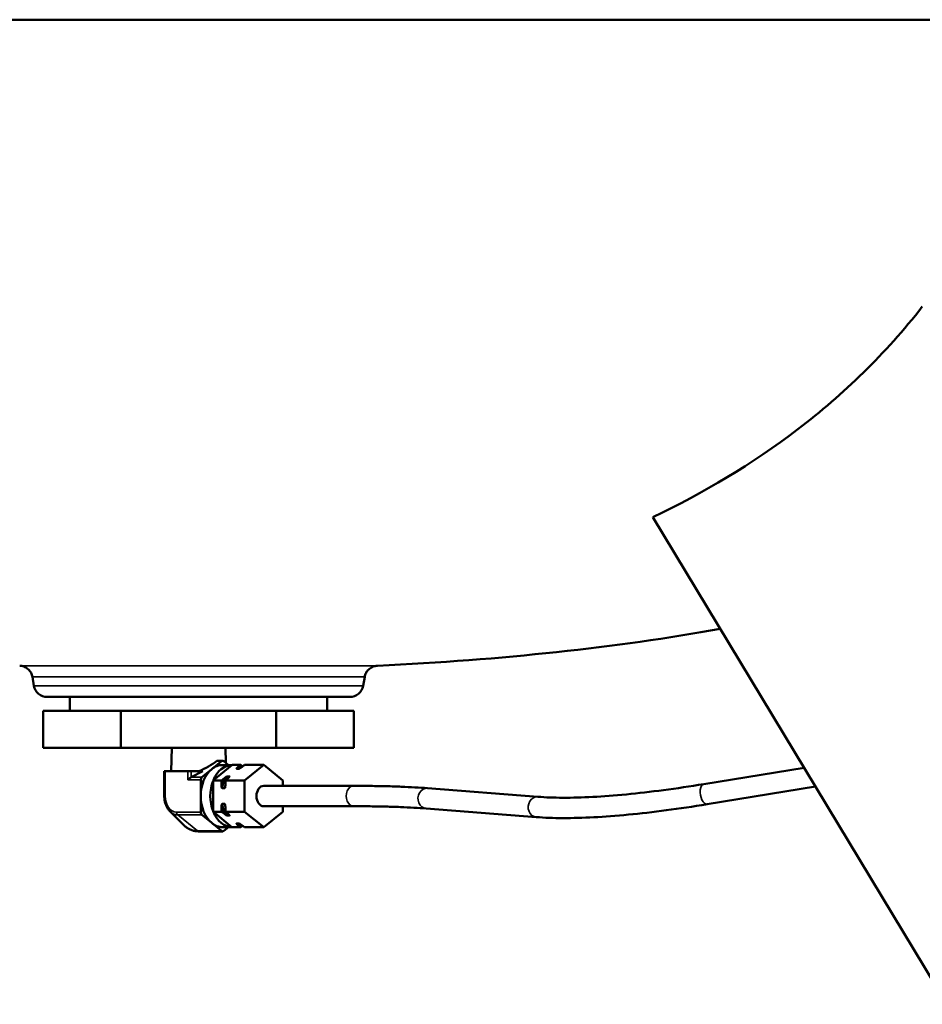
# Model space of a CAD drawing. Header units: inches. Extents: x 1 to 237, y 4 to 150.
# Tile 21 of 166: x 47 to 55, y 58 to 67. Entities that reach past the tile are written whole.
import ezdxf

# ---------------------------------------------------------------- set-up
doc = ezdxf.new("R2010")
doc.units = ezdxf.units.IN
doc.header["$LTSCALE"] = 7
doc.header["$MEASUREMENT"] = 0
doc.layers.add('Visible (ANSI)', color=7, linetype='Continuous', lineweight=50)
doc.layers.add('Visible Narrow (ANSI)', color=7, linetype='Continuous', lineweight=35)

msp = doc.modelspace()

# ---------------------------------------------------------------- linework, layer by layer
at = {"layer": 'Visible (ANSI)'}
for p, q in [((36.5752, 66.7303), (60.5752, 66.7303)), ((52.7667, 62.1393), (55.477, 57.6432)), ((48.3052, 60.7679), (48.3052, 60.7679)), ((48.8452, 60.7679), (48.8452, 60.7679)), ((47.057, 60.5836), (47.0427, 60.6648)), ((48.3052, 60.6648), (48.3052, 60.6648)), ((50.0934, 60.5836), (50.1077, 60.6648)), ((49.9703, 60.4803), (47.1801, 60.4803)), ((47.3877, 60.3503), (47.3877, 60.4803)), ((49.7627, 60.3503), (49.7627, 60.4803)), ((47.1434, 60.3503), (47.1434, 60.0103)), ((47.8593, 60.3503), (47.1434, 60.3503)), ((49.2911, 60.3503), (47.8593, 60.3503)), ((47.8593, 60.3503), (47.8593, 60.0103)), ((50.007, 60.3503), (49.2911, 60.3503)), ((49.2911, 60.3503), (49.2911, 60.0103)), ((50.007, 60.3503), (50.007, 60.0103)), ((47.8593, 60.0103), (47.1434, 60.0103)), ((49.2911, 60.0103), (47.8593, 60.0103)), ((48.3279, 60.0103), (48.3223, 59.7953)), ((48.8226, 60.0103), (48.8261, 59.8732)), ((50.007, 60.0103), (49.2911, 60.0103)), ((48.6967, 59.8134), (48.7873, 59.8875)), ((48.7979, 59.8915), (48.7523, 59.8915)), ((48.8086, 59.8875), (48.8522, 59.8518)), ((48.2591, 59.7953), (48.2679, 59.7953)), ((48.2591, 59.7953), (48.2591, 59.5653)), ((48.4773, 59.7953), (48.2679, 59.7953)), ((48.4773, 59.7953), (48.5063, 59.7953)), ((48.6144, 59.7953), (48.5063, 59.7394)), ((48.6144, 59.7953), (48.5063, 59.7953)), ((48.606, 59.7394), (48.6967, 59.8134)), ((48.7123, 59.7118), (48.8836, 59.8518)), ((48.7979, 59.8518), (48.8837, 59.8518)), ((48.8836, 59.8518), (48.8863, 59.854)), ((48.9641, 59.854), (48.8863, 59.854)), ((48.9265, 59.8175), (48.9477, 59.8175)), ((48.9382, 59.8328), (48.9641, 59.854)), ((48.9641, 59.854), (48.9818, 59.8395)), ((48.9735, 59.8328), (48.9995, 59.854)), ((49.1763, 59.854), (48.9995, 59.854)), ((48.9995, 59.7096), (49.1763, 59.854)), ((49.1763, 59.854), (49.353, 59.7096)), ((53.2364, 59.6752), (54.1614, 59.8257)), ((48.5954, 59.5653), (48.5954, 59.7134)), ((48.7096, 59.7096), (48.7123, 59.7118)), ((48.7873, 59.7096), (48.7096, 59.7096)), ((48.7096, 59.7052), (48.7096, 59.7096)), ((48.7096, 59.4254), (48.7096, 59.7052)), ((48.7873, 59.7096), (48.8133, 59.7308)), ((48.7873, 59.6673), (48.7873, 59.7096)), ((48.8227, 59.7096), (48.8486, 59.7308)), ((48.8227, 59.6673), (48.8227, 59.7096)), ((48.9995, 59.7096), (48.8227, 59.7096)), ((48.8391, 59.7461), (48.8603, 59.7461)), ((48.9995, 59.421), (48.9995, 59.7096)), ((49.353, 59.7096), (49.353, 59.6593)), ((48.7944, 59.6367), (48.8156, 59.6367)), ((49.1763, 59.6593), (50.0045, 59.6593)), ((50.6887, 59.6376), (51.7056, 59.5584)), ((53.2665, 59.4896), (54.266, 59.6522)), ((48.5954, 59.4172), (48.5954, 59.5653)), ((48.7873, 59.421), (48.7873, 59.4633)), ((48.7944, 59.4939), (48.8156, 59.4939)), ((48.8227, 59.421), (48.8227, 59.4633)), ((49.1763, 59.4713), (50.0045, 59.4713)), ((49.353, 59.4713), (49.353, 59.421)), ((50.6741, 59.4502), (51.691, 59.371)), ((48.3122, 59.4232), (48.4331, 59.3023)), ((48.6967, 59.3172), (48.606, 59.3912)), ((48.7096, 59.421), (48.7096, 59.4254)), ((48.7873, 59.421), (48.7096, 59.421)), ((48.7123, 59.4188), (48.7096, 59.421)), ((48.8836, 59.2788), (48.7123, 59.4188)), ((48.8133, 59.3998), (48.7873, 59.421)), ((48.9995, 59.421), (48.8227, 59.421)), ((48.8486, 59.3998), (48.8227, 59.421)), ((48.8391, 59.3845), (48.8603, 59.3845)), ((49.1763, 59.2766), (48.9995, 59.421)), ((49.353, 59.421), (49.1763, 59.2766)), ((48.7873, 59.2431), (48.6967, 59.3172)), ((48.7979, 59.2788), (48.8837, 59.2788)), ((48.8522, 59.2788), (48.8086, 59.2431)), ((48.8863, 59.2766), (48.8836, 59.2788)), ((48.9641, 59.2766), (48.8863, 59.2766)), ((48.9265, 59.3131), (48.9477, 59.3131)), ((48.9641, 59.2766), (48.9382, 59.2978)), ((48.9818, 59.2911), (48.9641, 59.2766)), ((48.9995, 59.2766), (48.9735, 59.2978)), ((49.1763, 59.2766), (48.9995, 59.2766)), ((48.7979, 59.2391), (48.5752, 59.2391))]:
    msp.add_line(p, q, dxfattribs=at)
for centre, start, end in [((47.1801, 60.6053), 190, 270), ((49.9703, 60.6053), 270, 350)]:
    msp.add_arc(centre, 0.125, start, end, dxfattribs=at)
for centre, major_axis, ratio, start_param, end_param in [((48.5726, 59.894), (-0.2471, -0.1173), 0.341987, 1.443685, 2.150123), ((48.7979, 59.8615), (0, 0.03), 0.707107, 5.759587, 6.806784), ((48.7979, 59.5653), (0, -0.2865), 0.707107, 3.665191, 4.712389), ((48.7979, 59.5653), (0, 0.2865), 0.707107, 0, 0.523599), ((48.8863, 59.5653), (0, 0.2865), 0.707107, 0.013304, 1.033894), ((48.4986, 59.7134), (0.0277, 0.0277), 0.414214, 0.916298, 1.963495), ((48.6166, 59.7134), (0, 0.03), 0.707107, 0.523599, 1.570796), ((48.8863, 59.5653), (0, 0.2865), 0.707107, 1.060501, 2.081092), ((49.1763, 59.5653), (0, -0.094), 0.707107, 3.141593, 6.283185), ((49.1763, 59.5653), (0, -0.094), 0.707107, 3.141593, 6.283185), ((48.7979, 59.5653), (0, -0.2865), 0.707107, 4.712389, 5.759587), ((48.6166, 59.4172), (0, 0.03), 0.707107, 1.570796, 2.617994), ((48.8863, 59.5653), (0, -0.2865), 0.707107, 5.249291, 6.269882), ((48.7979, 59.5653), (0, -0.2865), 0.707107, 5.759587, 6.283185), ((48.7979, 59.2691), (0, -0.03), 0.707107, 5.759587, 6.806784)]:
    msp.add_ellipse(centre, major_axis=major_axis, ratio=ratio, start_param=start_param, end_param=end_param, dxfattribs=at)
for points, knots in [([(52.7667, 62.1393), (53.231, 62.3616), (53.6829, 62.6287), (54.5254, 63.2728), (54.9125, 63.6469), (55.2517, 64.0824)], [0.000001, 0.000001, 0.000001, 0.000001, 4.432401, 4.432401, 8.85818, 8.85818, 8.85818, 8.85818]), ([(47.0427, 60.6648), (47.0404, 60.6777), (47.036, 60.6905), (47.0235, 60.7138), (47.0152, 60.7247), (46.996, 60.7428), (46.9849, 60.7503), (46.9609, 60.7617), (46.9477, 60.7656), (46.9315, 60.7675), (46.9285, 60.7678), (46.9255, 60.7679)], [0, 0, 0, 0, 0.1002655, 0.1002655, 0.2016928, 0.2016928, 0.3014671, 0.3014671, 0.40373, 0.40373, 0.4264199, 0.4264199, 0.4264199, 0.4264199]), ([(50.2249, 60.7679), (50.2121, 60.7673), (50.1992, 60.7646), (50.1749, 60.7554), (50.1631, 60.7488), (50.1422, 60.7322), (50.1328, 60.7218), (50.1185, 60.6994), (50.1132, 60.6872), (50.109, 60.6714), (50.1083, 60.6681), (50.1077, 60.6648)], [0, 0, 0, 0, 0.0978962, 0.0978962, 0.1982372, 0.1982372, 0.3017078, 0.3017078, 0.4008599, 0.4008599, 0.4264438, 0.4264438, 0.4264438, 0.4264438]), ([(48.7414, 59.8875), (48.7423, 59.8881), (48.7431, 59.8887), (48.7467, 59.8907), (48.7496, 59.8915), (48.7523, 59.8915)], [0.07651711, 0.07651711, 0.07651711, 0.07651711, 0.0859708, 0.0859708, 0.11464125, 0.11464125, 0.11464125, 0.11464125]), ([(48.9265, 59.8175), (48.9263, 59.8175), (48.926, 59.8176), (48.9257, 59.8177), (48.9256, 59.8179), (48.9253, 59.8186), (48.9257, 59.8196), (48.9284, 59.8241), (48.9333, 59.8288), (48.9382, 59.8328)], [0.14807199, 0.14807199, 0.14807199, 0.14807199, 0.15080225, 0.15080225, 0.15436877, 0.15436877, 0.16837926, 0.16837926, 0.22903678, 0.22903678, 0.22903678, 0.22903678]), ([(48.9735, 59.8328), (48.9687, 59.8288), (48.962, 59.8241), (48.9537, 59.8196), (48.9518, 59.8186), (48.9496, 59.8179), (48.9491, 59.8177), (48.9484, 59.8176), (48.948, 59.8175), (48.9477, 59.8175)], [0.0671072, 0.0671072, 0.0671072, 0.0671072, 0.12776472, 0.12776472, 0.14177521, 0.14177521, 0.14534173, 0.14534173, 0.14807199, 0.14807199, 0.14807199, 0.14807199]), ([(48.8133, 59.7308), (48.8182, 59.7348), (48.8248, 59.7395), (48.8331, 59.744), (48.8351, 59.745), (48.8372, 59.7457), (48.8377, 59.7459), (48.8385, 59.7461), (48.8388, 59.7461), (48.8391, 59.7461)], [0.0671072, 0.0671072, 0.0671072, 0.0671072, 0.12776472, 0.12776472, 0.14177521, 0.14177521, 0.14534173, 0.14534173, 0.14807199, 0.14807199, 0.14807199, 0.14807199]), ([(48.8603, 59.7461), (48.8605, 59.7461), (48.8608, 59.7461), (48.8611, 59.7459), (48.8613, 59.7457), (48.8616, 59.745), (48.8611, 59.744), (48.8584, 59.7395), (48.8535, 59.7348), (48.8486, 59.7308)], [0.14807199, 0.14807199, 0.14807199, 0.14807199, 0.15080225, 0.15080225, 0.15436877, 0.15436877, 0.16837926, 0.16837926, 0.22903678, 0.22903678, 0.22903678, 0.22903678]), ([(48.7944, 59.6367), (48.7942, 59.6367), (48.7939, 59.6368), (48.7933, 59.6371), (48.793, 59.6374), (48.7918, 59.639), (48.791, 59.6409), (48.7882, 59.6499), (48.7873, 59.6593), (48.7873, 59.6673)], [-0.14807199, -0.14807199, -0.14807199, -0.14807199, -0.14534173, -0.14534173, -0.14177521, -0.14177521, -0.12776472, -0.12776472, -0.0671072, -0.0671072, -0.0671072, -0.0671072]), ([(48.8227, 59.6673), (48.8227, 59.6593), (48.8218, 59.6499), (48.819, 59.6409), (48.8183, 59.639), (48.817, 59.6374), (48.8167, 59.6371), (48.8162, 59.6368), (48.8159, 59.6367), (48.8156, 59.6367)], [0.0671072, 0.0671072, 0.0671072, 0.0671072, 0.12776472, 0.12776472, 0.14177521, 0.14177521, 0.14534173, 0.14534173, 0.14807199, 0.14807199, 0.14807199, 0.14807199]), ([(50.0045, 59.6593), (50.058, 59.6593), (50.1101, 59.659), (50.2112, 59.6579), (50.2602, 59.657), (50.355, 59.6547), (50.4007, 59.6532), (50.4889, 59.6498), (50.5313, 59.6477), (50.6126, 59.6431), (50.6515, 59.6405), (50.6887, 59.6376)], [5.4931669, 5.4931669, 5.4931669, 5.4931669, 5.5496169, 5.5496169, 5.6060669, 5.6060669, 5.662517, 5.662517, 5.718967, 5.718967, 5.775417, 5.775417, 5.775417, 5.775417]), ([(51.7056, 59.5584), (51.7757, 59.553), (51.8533, 59.5501), (52.0224, 59.5496), (52.1138, 59.5521), (52.309, 59.5624), (52.4127, 59.5703), (52.6312, 59.5913), (52.7458, 59.6045), (52.9845, 59.636), (53.1085, 59.6544), (53.2364, 59.6752)], [5.1862287, 5.1862287, 5.1862287, 5.1862287, 5.2990909, 5.2990909, 5.4119531, 5.4119531, 5.5248153, 5.5248153, 5.6376775, 5.6376775, 5.7505397, 5.7505397, 5.7505397, 5.7505397]), ([(48.2591, 59.5653), (48.2591, 59.5545), (48.2599, 59.5437), (48.2628, 59.5225), (48.2649, 59.512), (48.2707, 59.4917), (48.2743, 59.4819), (48.2828, 59.4632), (48.2878, 59.4543), (48.299, 59.4377), (48.3053, 59.4301), (48.3122, 59.4232)], [1.5707963, 1.5707963, 1.5707963, 1.5707963, 1.7618597, 1.7618597, 1.952923, 1.952923, 2.1439863, 2.1439863, 2.3350496, 2.3350496, 2.5261129, 2.5261129, 2.5261129, 2.5261129]), ([(48.7873, 59.4633), (48.7873, 59.4713), (48.7882, 59.4808), (48.791, 59.4897), (48.7918, 59.4917), (48.793, 59.4932), (48.7933, 59.4935), (48.7939, 59.4938), (48.7942, 59.4939), (48.7944, 59.4939)], [-0.22903678, -0.22903678, -0.22903678, -0.22903678, -0.16837926, -0.16837926, -0.15436877, -0.15436877, -0.15080225, -0.15080225, -0.14807199, -0.14807199, -0.14807199, -0.14807199]), ([(48.8156, 59.4939), (48.8159, 59.4939), (48.8162, 59.4938), (48.8167, 59.4935), (48.817, 59.4932), (48.8183, 59.4917), (48.819, 59.4897), (48.8218, 59.4808), (48.8227, 59.4713), (48.8227, 59.4633)], [0.14807199, 0.14807199, 0.14807199, 0.14807199, 0.15080225, 0.15080225, 0.15436877, 0.15436877, 0.16837926, 0.16837926, 0.22903678, 0.22903678, 0.22903678, 0.22903678]), ([(50.0045, 59.4713), (50.0574, 59.4713), (50.1087, 59.471), (50.2083, 59.4699), (50.2565, 59.469), (50.3495, 59.4668), (50.3943, 59.4653), (50.4805, 59.4619), (50.5218, 59.46), (50.6007, 59.4555), (50.6384, 59.453), (50.6741, 59.4502)], [5.4931669, 5.4931669, 5.4931669, 5.4931669, 5.5496169, 5.5496169, 5.6060669, 5.6060669, 5.662517, 5.662517, 5.718967, 5.718967, 5.775417, 5.775417, 5.775417, 5.775417]), ([(51.691, 59.371), (51.7667, 59.3651), (51.8489, 59.3621), (52.0259, 59.3616), (52.1207, 59.3642), (52.3219, 59.3749), (52.4283, 59.3829), (52.6516, 59.4044), (52.7684, 59.4179), (53.0111, 59.4499), (53.137, 59.4685), (53.2665, 59.4896)], [5.1862287, 5.1862287, 5.1862287, 5.1862287, 5.2990909, 5.2990909, 5.4119531, 5.4119531, 5.5248153, 5.5248153, 5.6376775, 5.6376775, 5.7505397, 5.7505397, 5.7505397, 5.7505397]), ([(48.8391, 59.3845), (48.8388, 59.3845), (48.8385, 59.3846), (48.8377, 59.3847), (48.8372, 59.3849), (48.8351, 59.3856), (48.8331, 59.3866), (48.8248, 59.3911), (48.8182, 59.3958), (48.8133, 59.3998)], [-0.14807199, -0.14807199, -0.14807199, -0.14807199, -0.14534173, -0.14534173, -0.14177521, -0.14177521, -0.12776472, -0.12776472, -0.0671072, -0.0671072, -0.0671072, -0.0671072]), ([(48.8486, 59.3998), (48.8535, 59.3958), (48.8584, 59.3911), (48.8611, 59.3866), (48.8616, 59.3856), (48.8613, 59.3849), (48.8611, 59.3847), (48.8608, 59.3846), (48.8605, 59.3845), (48.8603, 59.3845)], [-0.22903678, -0.22903678, -0.22903678, -0.22903678, -0.16837926, -0.16837926, -0.15436877, -0.15436877, -0.15080225, -0.15080225, -0.14807199, -0.14807199, -0.14807199, -0.14807199]), ([(48.4331, 59.3023), (48.441, 59.2943), (48.4494, 59.287), (48.4668, 59.2738), (48.4758, 59.2679), (48.4946, 59.2577), (48.5042, 59.2533), (48.524, 59.2463), (48.5341, 59.2436), (48.5545, 59.24), (48.5649, 59.2391), (48.5752, 59.2391)], [2.5261129, 2.5261129, 2.5261129, 2.5261129, 2.6492089, 2.6492089, 2.7723048, 2.7723048, 2.8954008, 2.8954008, 3.0184967, 3.0184967, 3.1415927, 3.1415927, 3.1415927, 3.1415927]), ([(48.9382, 59.2978), (48.9333, 59.3018), (48.9284, 59.3065), (48.9257, 59.311), (48.9253, 59.312), (48.9256, 59.3127), (48.9257, 59.3129), (48.926, 59.313), (48.9263, 59.3131), (48.9265, 59.3131)], [-0.22903678, -0.22903678, -0.22903678, -0.22903678, -0.16837926, -0.16837926, -0.15436877, -0.15436877, -0.15080225, -0.15080225, -0.14807199, -0.14807199, -0.14807199, -0.14807199]), ([(48.9477, 59.3131), (48.948, 59.3131), (48.9484, 59.313), (48.9491, 59.3129), (48.9496, 59.3127), (48.9518, 59.312), (48.9537, 59.311), (48.962, 59.3065), (48.9687, 59.3018), (48.9735, 59.2978)], [-0.14807199, -0.14807199, -0.14807199, -0.14807199, -0.14534173, -0.14534173, -0.14177521, -0.14177521, -0.12776472, -0.12776472, -0.0671072, -0.0671072, -0.0671072, -0.0671072])]:
    msp.add_open_spline(points, degree=3, knots=knots, dxfattribs=at)
msp.add_open_spline([(50.2249, 60.7679), (51.3737, 60.8223), (52.4282, 60.9357), (53.3885, 61.108)], degree=3, dxfattribs=at)
at = {"layer": 'Visible Narrow (ANSI)'}
for p, q in [((50.2249, 60.7679), (46.9255, 60.7679)), ((47.0427, 60.6648), (50.1077, 60.6648)), ((47.057, 60.5836), (50.0934, 60.5836)), ((48.7873, 59.8875), (48.7414, 59.8875)), ((48.2679, 59.7953), (48.2679, 59.5653)), ((48.4773, 59.7953), (48.4773, 59.7134)), ((48.5063, 59.7953), (48.5063, 59.7394)), ((48.5954, 59.7134), (48.4773, 59.7134)), ((48.606, 59.7394), (48.5063, 59.7394)), ((48.2679, 59.5653), (48.2591, 59.5653)), ((48.5954, 59.4172), (48.3726, 59.4172)), ((48.606, 59.3912), (48.3832, 59.3912)), ((48.5646, 59.2431), (48.3832, 59.3912)), ((48.7873, 59.2431), (48.5646, 59.2431))]:
    msp.add_line(p, q, dxfattribs=at)
for centre, major_axis, ratio, start_param, end_param in [((48.9712, 59.5653), (0, 0.26), 0.707107, 0.045239, 0.245352), ((48.9641, 59.5653), (0, 0.27), 0.707107, 6.221099, 6.419467), ((48.9924, 59.5653), (0, 0.26), 0.707107, 0.217, 0.245352), ((48.9641, 59.5653), (0, -0.27), 0.707107, 4.052508, 4.325072), ((48.9712, 59.5653), (0, -0.26), 0.707107, 3.943438, 4.434142), ((48.9924, 59.5653), (0, -0.26), 0.707107, 3.943438, 4.004568), ((48.9924, 59.5653), (0, -0.26), 0.707107, 4.317893, 4.434142), ((50.0045, 59.5653), (0, 0.094), 0.707107, 0, 3.141593), ((50.6814, 59.5439), (0.0073, 0.0937), 0.874257, 0, 3.141593), ((53.2514, 59.5824), (-0.0151, 0.0928), 0.498931, 0, 3.141593), ((48.3726, 59.5653), (0, -0.1481), 0.707107, 4.712389, 6.283185), ((51.6983, 59.4647), (0.0073, 0.0937), 0.874257, 0, 3.141593), ((48.9641, 59.5653), (0, -0.27), 0.707107, 5.099706, 5.37227), ((48.9712, 59.5653), (0, -0.26), 0.707107, 4.990636, 5.48134), ((48.9924, 59.5653), (0, -0.26), 0.707107, 4.990636, 5.106885), ((48.3832, 59.5653), (0, -0.1741), 0.707107, 5.667706, 6.283185), ((48.3938, 59.4172), (0, 0.03), 0.707107, 1.570796, 2.617994), ((48.9924, 59.5653), (0, -0.26), 0.707107, 5.42021, 5.48134), ((48.5646, 59.5653), (0, -0.3222), 0.707107, 5.667706, 6.283185), ((48.9712, 59.5653), (0, -0.26), 0.707107, 6.037833, 6.237946), ((48.9641, 59.5653), (0, -0.27), 0.707107, 6.146903, 6.345272), ((48.9924, 59.5653), (0, -0.26), 0.707107, 6.037833, 6.066185), ((48.5752, 59.2691), (0, -0.03), 0.707107, 5.759587, 6.283185)]:
    msp.add_ellipse(centre, major_axis=major_axis, ratio=ratio, start_param=start_param, end_param=end_param, dxfattribs=at)
msp.add_open_spline([(53.3885, 61.108), (52.4282, 60.9357), (51.3737, 60.8223), (50.2249, 60.7679)], degree=3, dxfattribs=at)
msp.add_open_spline([(50.2249, 60.7679), (50.1928, 60.7664), (50.1381, 60.741), (50.1119, 60.6885), (50.1077, 60.6648)], degree=3, knots=[0, 0, 0, 0, 0.571429, 1, 1, 1, 1], dxfattribs=at)

doc.saveas('drawing.dxf')
